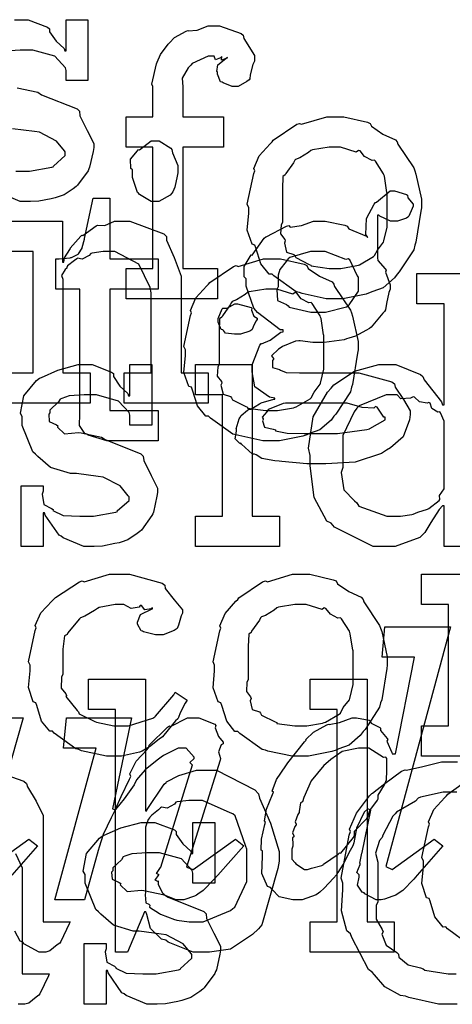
# Model space of a CAD drawing. Extents: x 0 to 8.5, y 0 to 11.
# Tile 212 of 256: x 5.718 to 5.916, y 4.057 to 4.508. Entities that reach past the tile are written whole.
import ezdxf

# ---------------------------------------------------------------- set-up
doc = ezdxf.new("R2010")
doc.units = 0
doc.layers.get('0').update_dxf_attribs({"linetype": 'CONTINUOUS'})

msp = doc.modelspace()

# ---------------------------------------------------------------- linework, layer by layer
at = {"color": 0}
for points in [[(5.71556, 4.50754), (5.71864, 4.50754), (5.7219, 4.50754), (5.73079, 4.50412), (5.73167, 4.50342), (5.73167, 4.50201), (5.73465, 4.49772), (5.73828, 4.49431), (5.73861, 4.49322), (5.73926, 4.49322), (5.73926, 4.50754), (5.74924, 4.50754), (5.74924, 4.47976), (5.73926, 4.47976), (5.73926, 4.48432), (5.73888, 4.48551), (5.73406, 4.49078), (5.72396, 4.49365), (5.7206, 4.49365), (5.71826, 4.49365), (5.71137, 4.49317)], [(5.7169, 4.47629), (5.72624, 4.47433), (5.72792, 4.47319), (5.74425, 4.46669), (5.74533, 4.46565), (5.74556, 4.46354), (5.74892, 4.45676), (5.75185, 4.4509), (5.75185, 4.44894), (5.75157, 4.44721), (5.75, 4.43994), (5.74968, 4.43918), (5.74929, 4.43837), (5.74447, 4.43175), (5.74382, 4.43115), (5.74251, 4.43012), (5.73833, 4.42736), (5.73519, 4.42626), (5.73426, 4.42594), (5.73236, 4.42557), (5.72672, 4.42443), (5.72293, 4.42421), (5.72168, 4.42421), (5.72168, 4.42421), (5.71821, 4.42421), (5.70876, 4.42822)], [(5.71631, 4.4381), (5.71886, 4.4381), (5.72254, 4.4381), (5.73275, 4.43994), (5.73361, 4.44026), (5.73346, 4.44049), (5.73882, 4.44536), (5.73882, 4.447), (5.7385, 4.44749), (5.73481, 4.45193), (5.72706, 4.456), (5.72472, 4.45632), (5.71474, 4.45763)], [(5.71175, 4.41521), (5.73757, 4.41521), (5.73757, 4.39654), (5.73822, 4.39654), (5.73822, 4.39654), (5.7385, 4.39849), (5.74089, 4.40229), (5.74126, 4.40283), (5.74115, 4.40289), (5.74593, 4.40847), (5.74647, 4.4089), (5.74685, 4.40875), (5.75293, 4.41319), (5.75364, 4.41347), (5.75364, 4.41347), (5.75689, 4.41325), (5.76129, 4.41521), (5.76275, 4.41521), (5.76833, 4.41521), (5.78396, 4.40944), (5.7851, 4.40826), (5.78521, 4.40653), (5.78863, 4.39865), (5.79183, 4.39008), (5.79183, 4.38721), (5.79183, 4.34576), (5.80419, 4.34576), (5.80419, 4.33187), (5.76579, 4.33187), (5.76579, 4.34576), (5.77815, 4.34576), (5.77815, 4.38243), (5.77772, 4.38488), (5.77246, 4.39551), (5.76156, 4.40132), (5.75797, 4.40132), (5.75613, 4.40132), (5.75119, 4.40061), (5.7506, 4.40044), (5.74983, 4.39958), (5.74653, 4.39789), (5.74451, 4.39833), (5.74408, 4.39806), (5.743, 4.39729), (5.7399, 4.39481), (5.73964, 4.39399), (5.73953, 4.39372), (5.73876, 4.39307), (5.73719, 4.39035), (5.73779, 4.38867), (5.73779, 4.38807), (5.73779, 4.34576), (5.75017, 4.34576), (5.75017, 4.33187), (5.71175, 4.33187)], [(5.71175, 4.34576), (5.72412, 4.34576), (5.72412, 4.40132), (5.71175, 4.40132)], [(5.9381, 4.26628), (5.91206, 4.26628), (5.91206, 4.28494), (5.9114, 4.28494), (5.90983, 4.28331), (5.90603, 4.27724), (5.90332, 4.27268), (5.90229, 4.27171), (5.90093, 4.27035), (5.88971, 4.26628), (5.88601, 4.26628), (5.88601, 4.26628), (5.87961, 4.26628), (5.86203, 4.27518), (5.8604, 4.27692), (5.85846, 4.27783), (5.85271, 4.28879), (5.85086, 4.30317), (5.85086, 4.30794), (5.85015, 4.31131), (5.85215, 4.32574), (5.85878, 4.33703), (5.8604, 4.33876), (5.86171, 4.34033), (5.87115, 4.34651), (5.88226, 4.34961), (5.88601, 4.34961), (5.89008, 4.34961), (5.90126, 4.34511), (5.90229, 4.34418), (5.903, 4.34261), (5.91092, 4.33247), (5.9114, 4.33117), (5.91206, 4.33117), (5.91206, 4.37739), (5.89968, 4.37739), (5.89968, 4.39128), (5.92572, 4.39128)], [(5.94015, 4.17025), (5.90175, 4.17025), (5.90175, 4.18414), (5.90175, 4.18414), (5.91411, 4.18414), (5.91411, 4.23969), (5.90175, 4.23969), (5.90175, 4.25358), (5.92757, 4.25358)], [(5.71268, 4.18782), (5.71962, 4.18782), (5.70008, 4.11947)], [(5.91813, 4.05664), (5.91461, 4.05664), (5.91461, 4.05664), (5.90956, 4.05664), (5.89594, 4.05974), (5.89442, 4.06033), (5.89214, 4.06071), (5.88499, 4.06461), (5.88026, 4.07021), (5.87924, 4.0714), (5.8775, 4.0726), (5.86985, 4.08729), (5.86925, 4.08897), (5.86768, 4.09033), (5.86513, 4.09944), (5.86578, 4.10906), (5.86578, 4.11219), (5.86507, 4.11447), (5.86865, 4.13417), (5.86925, 4.13585), (5.86887, 4.13678), (5.87201, 4.14421), (5.87799, 4.15207), (5.87901, 4.15321), (5.87939, 4.15332), (5.88499, 4.15782), (5.89268, 4.16347), (5.89421, 4.16407), (5.89492, 4.16385), (5.9024, 4.16558), (5.91086, 4.16775), (5.91374, 4.16775), (5.91824, 4.16775)], [(5.70535, 4.1639), (5.71983, 4.15886), (5.72114, 4.15782), (5.72157, 4.15619), (5.72558, 4.14968), (5.72874, 4.14312), (5.72874, 4.1409), (5.72874, 4.09446), (5.7411, 4.09446), (5.74067, 4.09353), (5.73682, 4.08539), (5.73633, 4.08469), (5.73514, 4.08388), (5.73172, 4.08111), (5.72993, 4.08057), (5.72939, 4.08057), (5.72689, 4.08057), (5.71994, 4.08436), (5.7194, 4.08512), (5.71821, 4.0855), (5.71576, 4.09011)], [(5.92356, 4.08388), (5.91363, 4.09119), (5.91282, 4.09207), (5.91162, 4.09201), (5.90788, 4.09663), (5.90565, 4.10385), (5.90522, 4.10508), (5.90397, 4.10547), (5.90196, 4.11199), (5.90261, 4.11968), (5.90261, 4.12224), (5.90196, 4.12381), (5.90494, 4.13792), (5.90543, 4.13917), (5.905, 4.14019), (5.90744, 4.14583), (5.91238, 4.15132), (5.91325, 4.15218), (5.91374, 4.15294), (5.92421, 4.16037)], [(5.91792, 4.15386), (5.91547, 4.15386), (5.91168, 4.15386), (5.90136, 4.15153), (5.90028, 4.15104), (5.89908, 4.14968), (5.89031, 4.14464), (5.88965, 4.14388), (5.88861, 4.14279), (5.88411, 4.13411), (5.88379, 4.13303), (5.8826, 4.13167), (5.88075, 4.12592), (5.88183, 4.12169), (5.88183, 4.12022), (5.88183, 4.10351), (5.88097, 4.10189), (5.88108, 4.09565), (5.88379, 4.09088), (5.88422, 4.08985), (5.88368, 4.08876), (5.88553, 4.08371), (5.8904, 4.0804), (5.89117, 4.07964), (5.89144, 4.07824), (5.89561, 4.07465), (5.90136, 4.07335), (5.90246, 4.07292), (5.90326, 4.07232), (5.91401, 4.07053), (5.91764, 4.07053)], [(5.7029, 4.11838), (5.72222, 4.13226), (5.72613, 4.12924), (5.71442, 4.11578)], [(5.71604, 4.12576), (5.71918, 4.11919), (5.71918, 4.11697), (5.71918, 4.07053), (5.73156, 4.07053), (5.73112, 4.06961), (5.72726, 4.06147), (5.72678, 4.06076), (5.72558, 4.05994), (5.72217, 4.05718), (5.72038, 4.05664), (5.71983, 4.05664), (5.71733, 4.05664)]]:
    msp.add_lwpolyline(points, dxfattribs=at)
for points in [[(5.76676, 4.39367), (5.77892, 4.39367), (5.77892, 4.44922), (5.76676, 4.44922), (5.76676, 4.46311), (5.77892, 4.46311), (5.77892, 4.477), (5.77843, 4.47803), (5.78054, 4.48725), (5.78087, 4.48807), (5.78087, 4.48807), (5.78233, 4.49154), (5.78592, 4.49636), (5.78651, 4.49696), (5.78651, 4.49696), (5.78874, 4.49946), (5.79417, 4.50228), (5.79497, 4.50261), (5.79503, 4.50244), (5.79915, 4.50276), (5.80414, 4.50478), (5.80583, 4.50478), (5.8094, 4.50478), (5.81928, 4.50119), (5.82015, 4.50043), (5.82053, 4.49897), (5.82536, 4.49115), (5.82536, 4.4885), (5.82465, 4.48708), (5.8234, 4.48236), (5.82324, 4.48047), (5.82297, 4.48004), (5.82189, 4.47928), (5.81799, 4.477), (5.81668, 4.477), (5.81515, 4.477), (5.81099, 4.47863), (5.8106, 4.47894), (5.8099, 4.47906), (5.80843, 4.48258), (5.80843, 4.48372), (5.80821, 4.48383), (5.8086, 4.48687), (5.81222, 4.48981), (5.81299, 4.49001), (5.81299, 4.49024), (5.81239, 4.48981), (5.81022, 4.48893), (5.81039, 4.49067), (5.81039, 4.49067), (5.80985, 4.49013), (5.80751, 4.48915), (5.80701, 4.49089), (5.80692, 4.49089), (5.80425, 4.49089), (5.79688, 4.48747), (5.79628, 4.48676), (5.79503, 4.48551), (5.79232, 4.48079), (5.79258, 4.47683), (5.79258, 4.47547), (5.79258, 4.46311), (5.81125, 4.46311), (5.81125, 4.44922), (5.79258, 4.44922), (5.79258, 4.39367), (5.80843, 4.39367), (5.80843, 4.37978), (5.76676, 4.37978), (5.76676, 4.39367)], [(5.86225, 4.37978), (5.85818, 4.37978), (5.84717, 4.38217), (5.84597, 4.3826), (5.84446, 4.38286), (5.83425, 4.39019), (5.83339, 4.39106), (5.83208, 4.39106), (5.82835, 4.39578), (5.82601, 4.40306), (5.82557, 4.40429), (5.82433, 4.40468), (5.8221, 4.41108), (5.82275, 4.41889), (5.82275, 4.42144), (5.8221, 4.42301), (5.82508, 4.43712), (5.82557, 4.43837), (5.82514, 4.43946), (5.82758, 4.44521), (5.83251, 4.45074), (5.83339, 4.45161), (5.83388, 4.45236), (5.84472, 4.45964), (5.84597, 4.46007), (5.84694, 4.45969), (5.8584, 4.46311), (5.86225, 4.46311), (5.86626, 4.46311), (5.87706, 4.46061), (5.87831, 4.46007), (5.8789, 4.45871), (5.88411, 4.45518), (5.88981, 4.45258), (5.89068, 4.45161), (5.891, 4.45053), (5.89822, 4.43967), (5.89871, 4.43837), (5.89919, 4.43685), (5.90175, 4.42529), (5.90175, 4.42144), (5.90147, 4.41986), (5.89919, 4.4056), (5.89871, 4.40429), (5.89822, 4.40218), (5.89154, 4.39204), (5.89068, 4.39106), (5.88938, 4.38932), (5.88428, 4.38482), (5.8795, 4.38314), (5.87831, 4.3826), (5.87642, 4.38189), (5.86578, 4.37978), (5.86225, 4.37978)], [(5.77994, 4.42421), (5.77806, 4.42421), (5.77279, 4.42746), (5.77235, 4.42811), (5.77181, 4.42844), (5.76953, 4.43522), (5.76953, 4.43744), (5.76953, 4.43875), (5.76878, 4.4394), (5.76872, 4.44374), (5.77186, 4.44743), (5.77235, 4.44808), (5.77274, 4.44792), (5.7781, 4.45199), (5.77994, 4.45199), (5.78185, 4.45199), (5.78706, 4.44874), (5.78754, 4.44808), (5.78782, 4.44661), (5.79036, 4.44075), (5.79036, 4.43875), (5.79036, 4.43744), (5.78999, 4.43582), (5.78901, 4.43078), (5.78797, 4.42876), (5.78754, 4.42811), (5.78689, 4.42714), (5.78168, 4.42421), (5.77994, 4.42421)], [(5.86225, 4.39367), (5.8649, 4.39367), (5.87213, 4.39497), (5.87289, 4.39518), (5.87343, 4.39535), (5.87978, 4.39908), (5.88026, 4.39953), (5.88026, 4.39953), (5.88162, 4.40201), (5.88439, 4.40565), (5.8846, 4.40625), (5.8846, 4.40625), (5.88612, 4.4126), (5.88612, 4.41471), (5.88612, 4.42817), (5.88596, 4.42839), (5.88482, 4.43582), (5.8846, 4.43642), (5.88439, 4.43701), (5.88075, 4.44271), (5.88026, 4.44314), (5.87918, 4.44303), (5.87576, 4.44482), (5.87364, 4.44749), (5.87289, 4.44769), (5.8719, 4.44694), (5.86464, 4.44922), (5.86225, 4.44922), (5.85949, 4.44922), (5.85194, 4.44797), (5.85118, 4.44769), (5.85004, 4.44672), (5.84608, 4.44428), (5.84418, 4.44358), (5.84381, 4.44314), (5.84326, 4.44206), (5.83968, 4.43707), (5.83946, 4.43642), (5.83838, 4.43571), (5.83817, 4.43007), (5.83817, 4.42817), (5.83817, 4.41471), (5.83757, 4.41363), (5.83735, 4.40944), (5.83925, 4.4069), (5.83946, 4.40625), (5.83903, 4.40522), (5.83996, 4.40115), (5.84332, 4.40007), (5.84381, 4.39953), (5.84424, 4.3986), (5.85042, 4.39546), (5.85118, 4.39518), (5.85124, 4.39481), (5.85949, 4.39367), (5.86225, 4.39367)], [(5.85363, 4.3041), (5.84939, 4.3041), (5.83783, 4.30518), (5.83669, 4.30539), (5.83469, 4.3055), (5.82878, 4.30664), (5.82611, 4.30832), (5.82542, 4.30865), (5.82454, 4.3086), (5.81944, 4.31315), (5.81912, 4.31364), (5.81863, 4.31353), (5.81651, 4.31565), (5.81717, 4.31907), (5.81717, 4.32015), (5.817, 4.32021), (5.81842, 4.32476), (5.81868, 4.32514), (5.81868, 4.32514), (5.81928, 4.32633), (5.82215, 4.32878), (5.8226, 4.32904), (5.8226, 4.32904), (5.82368, 4.32915), (5.82769, 4.33165), (5.82824, 4.33187), (5.8284, 4.33208), (5.83421, 4.33371), (5.83475, 4.33382), (5.83475, 4.33425), (5.83231, 4.33464), (5.82553, 4.33942), (5.82433, 4.34631), (5.82433, 4.34858), (5.82428, 4.3495), (5.82775, 4.35856), (5.82844, 4.35921), (5.82856, 4.35906), (5.83251, 4.36083), (5.83746, 4.36442), (5.83843, 4.36464), (5.83843, 4.3655), (5.83708, 4.36556), (5.82682, 4.37343), (5.82607, 4.3744), (5.82508, 4.37538), (5.8215, 4.38558), (5.8215, 4.38894), (5.82069, 4.38971), (5.82064, 4.39453), (5.82346, 4.39903), (5.82389, 4.39979), (5.82428, 4.39963), (5.82986, 4.4075), (5.83062, 4.40804), (5.83078, 4.4081), (5.84006, 4.41297), (5.84104, 4.41325), (5.84174, 4.4126), (5.84694, 4.41325), (5.85243, 4.41521), (5.85428, 4.41521), (5.85764, 4.41521), (5.86675, 4.41342), (5.86774, 4.41303), (5.86849, 4.41174), (5.87663, 4.40836), (5.87728, 4.40782), (5.87631, 4.40913), (5.87663, 4.41656), (5.88015, 4.42307), (5.88075, 4.42389), (5.88124, 4.42404), (5.88737, 4.4291), (5.88943, 4.4291), (5.88943, 4.4291), (5.89486, 4.42746), (5.89529, 4.42714), (5.89556, 4.42589), (5.89789, 4.42312), (5.89789, 4.42215), (5.89751, 4.42106), (5.89589, 4.41749), (5.89551, 4.41715), (5.89497, 4.41667), (5.89079, 4.41521), (5.88943, 4.41521), (5.88764, 4.41521), (5.88265, 4.41758), (5.88226, 4.41803), (5.88162, 4.41803), (5.88162, 4.39849), (5.88172, 4.39725), (5.88519, 4.39344), (5.88553, 4.39285), (5.88531, 4.39187), (5.88747, 4.38612), (5.88747, 4.38417), (5.88688, 4.3826), (5.88579, 4.3775), (5.88531, 4.37472), (5.88488, 4.37397), (5.884, 4.37321), (5.87869, 4.36669), (5.87793, 4.36615), (5.87636, 4.36524), (5.87158, 4.36263), (5.86849, 4.36171), (5.86751, 4.36139), (5.86632, 4.36094), (5.85726, 4.35965), (5.85428, 4.35965), (5.85211, 4.35965), (5.84625, 4.3604), (5.8456, 4.36051), (5.84418, 4.36029), (5.83817, 4.35786), (5.83757, 4.35747), (5.83643, 4.35661), (5.83322, 4.35357), (5.8341, 4.35243), (5.8341, 4.35206), (5.83356, 4.3514), (5.83361, 4.34825), (5.83681, 4.34733), (5.83735, 4.34706), (5.83735, 4.34706), (5.8399, 4.34592), (5.84592, 4.34576), (5.84799, 4.34576), (5.86774, 4.34576), (5.87315, 4.34576), (5.88824, 4.34164), (5.88943, 4.34076), (5.88976, 4.33919), (5.8935, 4.33365), (5.8966, 4.32844), (5.8966, 4.32667), (5.89632, 4.32428), (5.89344, 4.31646), (5.88753, 4.31142), (5.88574, 4.31039), (5.8834, 4.30881), (5.87147, 4.3049), (5.85807, 4.3041), (5.85363, 4.3041)], [(5.76096, 4.31467), (5.75792, 4.31467), (5.74935, 4.31722), (5.74881, 4.31771), (5.74778, 4.31799), (5.74539, 4.32167), (5.74556, 4.32688), (5.74556, 4.32856), (5.74556, 4.38411), (5.73449, 4.38411), (5.73449, 4.398), (5.736, 4.398), (5.736, 4.398), (5.7411, 4.39854), (5.74143, 4.39865), (5.74175, 4.39871), (5.74468, 4.40022), (5.7449, 4.40039), (5.7449, 4.40039), (5.74653, 4.40294), (5.74664, 4.40321), (5.74664, 4.40321), (5.74761, 4.40696), (5.74772, 4.40733), (5.75163, 4.42578), (5.75922, 4.42578), (5.75922, 4.398), (5.78136, 4.398), (5.78136, 4.38411), (5.75922, 4.38411), (5.75922, 4.32856), (5.78136, 4.32856), (5.78136, 4.31467), (5.78039, 4.31467), (5.77815, 4.31467), (5.77746, 4.31467), (5.77621, 4.31467), (5.77339, 4.31467), (5.77246, 4.31467), (5.77106, 4.31467), (5.76785, 4.31467), (5.76682, 4.31467), (5.76535, 4.31467), (5.76204, 4.31467), (5.76096, 4.31467)], [(5.85449, 4.37354), (5.85792, 4.37354), (5.8674, 4.37608), (5.86817, 4.37657), (5.86871, 4.3769), (5.87294, 4.38319), (5.87294, 4.38525), (5.87294, 4.3896), (5.87229, 4.39035), (5.86893, 4.39757), (5.86817, 4.39806), (5.86719, 4.39774), (5.85764, 4.40132), (5.85449, 4.40132), (5.85107, 4.40132), (5.84158, 4.3986), (5.84082, 4.39806), (5.8399, 4.39681), (5.83697, 4.39312), (5.83626, 4.39051), (5.83626, 4.3896), (5.83626, 4.38525), (5.83556, 4.384), (5.83583, 4.3789), (5.84006, 4.37711), (5.84082, 4.37657), (5.84131, 4.37582), (5.85118, 4.37354), (5.85449, 4.37354)], [(5.83328, 4.31467), (5.82921, 4.31467), (5.81819, 4.31706), (5.817, 4.31749), (5.81549, 4.31776), (5.80528, 4.32508), (5.80442, 4.32596), (5.80311, 4.32596), (5.79937, 4.33068), (5.79704, 4.33794), (5.7966, 4.33919), (5.79536, 4.33957), (5.79313, 4.34597), (5.79378, 4.35379), (5.79378, 4.35633), (5.79313, 4.35792), (5.79611, 4.37201), (5.7966, 4.37326), (5.79617, 4.37435), (5.79861, 4.3801), (5.80354, 4.38564), (5.80442, 4.3865), (5.8049, 4.38726), (5.81575, 4.39453), (5.817, 4.39497), (5.81799, 4.39458), (5.82943, 4.398), (5.83328, 4.398), (5.83729, 4.398), (5.8481, 4.39551), (5.84933, 4.39497), (5.84993, 4.39361), (5.85514, 4.39008), (5.86083, 4.38747), (5.86171, 4.3865), (5.86203, 4.38542), (5.86925, 4.37457), (5.86974, 4.37326), (5.87022, 4.37175), (5.87278, 4.36019), (5.87278, 4.35633), (5.8725, 4.35476), (5.87022, 4.3405), (5.86974, 4.33919), (5.86925, 4.33708), (5.86257, 4.32693), (5.86171, 4.32596), (5.8604, 4.32422), (5.85531, 4.31972), (5.85053, 4.31803), (5.84933, 4.31749), (5.84744, 4.31679), (5.83681, 4.31467), (5.83328, 4.31467)], [(5.83328, 4.32856), (5.83594, 4.32856), (5.84315, 4.32986), (5.84392, 4.33008), (5.84446, 4.33024), (5.85081, 4.33399), (5.85129, 4.33442), (5.85129, 4.33442), (5.85265, 4.33692), (5.85542, 4.34056), (5.85563, 4.34115), (5.85563, 4.34115), (5.85715, 4.3475), (5.85715, 4.34961), (5.85715, 4.36307), (5.85699, 4.36328), (5.85585, 4.37071), (5.85563, 4.37131), (5.85542, 4.3719), (5.85178, 4.37761), (5.85129, 4.37804), (5.85021, 4.37793), (5.84679, 4.37972), (5.84467, 4.38238), (5.84392, 4.3826), (5.84293, 4.38183), (5.83567, 4.38411), (5.83328, 4.38411), (5.83051, 4.38411), (5.82297, 4.38286), (5.82221, 4.3826), (5.82107, 4.38162), (5.81711, 4.37918), (5.81521, 4.37847), (5.81483, 4.37804), (5.81429, 4.37696), (5.81071, 4.37196), (5.81049, 4.37131), (5.8094, 4.37061), (5.80919, 4.36496), (5.80919, 4.36307), (5.80919, 4.34961), (5.8086, 4.34853), (5.80838, 4.34435), (5.81028, 4.34179), (5.81049, 4.34115), (5.81006, 4.34011), (5.81099, 4.33604), (5.81435, 4.33496), (5.81483, 4.33442), (5.81526, 4.3335), (5.82146, 4.33035), (5.82221, 4.33008), (5.82226, 4.32969), (5.83051, 4.32856), (5.83328, 4.32856)], [(5.81765, 4.3635), (5.81625, 4.3635), (5.81207, 4.36399), (5.81125, 4.36518), (5.81093, 4.36546), (5.81017, 4.36561), (5.80875, 4.36908), (5.80875, 4.37022), (5.80875, 4.37067), (5.80875, 4.37067), (5.81054, 4.37511), (5.81093, 4.37543), (5.81093, 4.37543), (5.81288, 4.37543), (5.81646, 4.37739), (5.81765, 4.37739), (5.81765, 4.37739), (5.82379, 4.37576), (5.82417, 4.37543), (5.82406, 4.37457), (5.82514, 4.37175), (5.82656, 4.37093), (5.82656, 4.37067), (5.82656, 4.37022), (5.82601, 4.36947), (5.82482, 4.36681), (5.82438, 4.36567), (5.82417, 4.36546), (5.82324, 4.36496), (5.81901, 4.3635), (5.81765, 4.3635)], [(5.75087, 4.26628), (5.7474, 4.26628), (5.73796, 4.27029), (5.73699, 4.27106), (5.736, 4.27149), (5.72971, 4.28071), (5.72939, 4.28168), (5.72874, 4.28168), (5.72874, 4.26628), (5.71875, 4.26628), (5.71875, 4.29406), (5.72874, 4.29406), (5.72874, 4.29167), (5.72831, 4.29031), (5.72906, 4.28554), (5.73253, 4.28375), (5.73329, 4.28321), (5.73318, 4.28276), (5.7379, 4.28054), (5.7455, 4.28017), (5.74804, 4.28017), (5.75174, 4.28017), (5.76193, 4.28201), (5.76281, 4.28233), (5.76264, 4.28256), (5.76801, 4.28743), (5.76801, 4.28907), (5.76768, 4.28956), (5.764, 4.294), (5.75624, 4.29807), (5.7539, 4.29839), (5.74393, 4.29969), (5.74121, 4.29969), (5.7321, 4.30251), (5.72629, 4.30757), (5.72526, 4.3086), (5.72401, 4.30963), (5.71918, 4.32172), (5.71918, 4.32574), (5.71832, 4.32731), (5.71983, 4.33529), (5.72569, 4.34229), (5.727, 4.34332), (5.72792, 4.34375), (5.73551, 4.34711), (5.74474, 4.34961), (5.74783, 4.34961), (5.75108, 4.34961), (5.75999, 4.34619), (5.76085, 4.34549), (5.76085, 4.34407), (5.76383, 4.33979), (5.76747, 4.33637), (5.76779, 4.33529), (5.76844, 4.33529), (5.76844, 4.34961), (5.77843, 4.34961), (5.77843, 4.32183), (5.76844, 4.32183), (5.76844, 4.32639), (5.76807, 4.32758), (5.76324, 4.33285), (5.75315, 4.33572), (5.74978, 4.33572), (5.74744, 4.33572), (5.74056, 4.33524), (5.73731, 4.3341), (5.73654, 4.33376), (5.73574, 4.33247), (5.73178, 4.32872), (5.73178, 4.32747), (5.73128, 4.32682), (5.7315, 4.32357), (5.73481, 4.32206), (5.73546, 4.32161), (5.73525, 4.32096), (5.73844, 4.31787), (5.74496, 4.31853), (5.7461, 4.31836), (5.75543, 4.3164), (5.75711, 4.31526), (5.77344, 4.30875), (5.77453, 4.30772), (5.77474, 4.30561), (5.7781, 4.29883), (5.78103, 4.29297), (5.78103, 4.29101), (5.78076, 4.28928), (5.77919, 4.28201), (5.77886, 4.28125), (5.77849, 4.28043), (5.77365, 4.27382), (5.773, 4.27322), (5.77171, 4.27219), (5.76753, 4.26942), (5.76438, 4.26833), (5.76346, 4.26801), (5.76156, 4.26764), (5.75592, 4.2665), (5.75211, 4.26628), (5.75087, 4.26628)], [(5.79833, 4.28017), (5.81071, 4.28017), (5.81071, 4.33572), (5.79833, 4.33572), (5.79833, 4.34961), (5.82438, 4.34961), (5.82438, 4.28017), (5.83675, 4.28017), (5.83675, 4.26628), (5.79833, 4.26628), (5.79833, 4.28017)], [(5.89014, 4.28017), (5.89208, 4.28017), (5.89729, 4.28093), (5.89794, 4.28103), (5.89794, 4.28103), (5.90007, 4.28201), (5.90457, 4.28336), (5.90511, 4.28364), (5.90511, 4.28364), (5.90978, 4.28738), (5.9101, 4.28776), (5.9101, 4.28776), (5.91004, 4.28961), (5.91206, 4.29264), (5.91206, 4.29362), (5.91206, 4.32226), (5.91206, 4.32368), (5.91043, 4.32753), (5.9101, 4.3279), (5.90924, 4.32785), (5.90647, 4.32954), (5.90565, 4.33197), (5.90511, 4.33225), (5.90429, 4.33187), (5.90088, 4.33247), (5.8986, 4.33475), (5.89794, 4.33485), (5.89675, 4.33425), (5.89231, 4.33388), (5.89068, 4.33572), (5.89014, 4.33572), (5.88564, 4.33572), (5.87321, 4.33068), (5.87213, 4.32964), (5.87093, 4.32801), (5.86583, 4.31706), (5.86583, 4.31337), (5.86583, 4.30251), (5.86507, 4.30024), (5.86621, 4.29226), (5.87104, 4.28728), (5.87213, 4.28624), (5.87304, 4.28472), (5.88585, 4.28017), (5.89014, 4.28017)], [(5.82932, 4.32449), (5.829, 4.32383), (5.83003, 4.3209), (5.83399, 4.31999), (5.83496, 4.31972), (5.83501, 4.31928), (5.84039, 4.31819), (5.84804, 4.31799), (5.85058, 4.31799), (5.8584, 4.31799), (5.86328, 4.31799), (5.87674, 4.31982), (5.87793, 4.32015), (5.8781, 4.32032), (5.8851, 4.32428), (5.8851, 4.32557), (5.8846, 4.32547), (5.88146, 4.33008), (5.88075, 4.33035), (5.87989, 4.32958), (5.87457, 4.32997), (5.86778, 4.33187), (5.86556, 4.33187), (5.83951, 4.33187), (5.83843, 4.33171), (5.83208, 4.32915), (5.83171, 4.32883), (5.831, 4.32801), (5.82889, 4.32547), (5.82932, 4.32476), (5.82932, 4.32449)], [(5.76183, 4.17025), (5.75765, 4.17025), (5.74631, 4.17279), (5.74511, 4.17329), (5.74371, 4.17356), (5.73378, 4.18088), (5.73296, 4.18175), (5.73178, 4.18169), (5.72803, 4.18631), (5.72581, 4.19353), (5.72537, 4.19476), (5.72412, 4.19515), (5.72211, 4.20167), (5.72276, 4.20936), (5.72276, 4.21192), (5.72211, 4.21354), (5.7251, 4.22781), (5.72558, 4.22906), (5.72515, 4.23008), (5.72771, 4.23589), (5.73292, 4.24143), (5.73383, 4.24229), (5.73432, 4.243), (5.74539, 4.25011), (5.74664, 4.25054), (5.74756, 4.25017), (5.75906, 4.25358), (5.76292, 4.25358), (5.76828, 4.25358), (5.7831, 4.24946), (5.7844, 4.24858), (5.78456, 4.24701), (5.78868, 4.24181), (5.79243, 4.23731), (5.79243, 4.23579), (5.79189, 4.23449), (5.79069, 4.23031), (5.78999, 4.22879), (5.78961, 4.2284), (5.78868, 4.22775), (5.78364, 4.22581), (5.78201, 4.22581), (5.78006, 4.22581), (5.77463, 4.22726), (5.77419, 4.22754), (5.77349, 4.22771), (5.77181, 4.23068), (5.77181, 4.23167), (5.77181, 4.23167), (5.77322, 4.23514), (5.77354, 4.23535), (5.77354, 4.23535), (5.77821, 4.23763), (5.77875, 4.23774), (5.77875, 4.23817), (5.77815, 4.23768), (5.77522, 4.23725), (5.77365, 4.23921), (5.77311, 4.23926), (5.77257, 4.23856), (5.76899, 4.2379), (5.76557, 4.23969), (5.76443, 4.23969), (5.76172, 4.23969), (5.75439, 4.23828), (5.75358, 4.23796), (5.75222, 4.23693), (5.74778, 4.23438), (5.74582, 4.23361), (5.74533, 4.23318), (5.74451, 4.2321), (5.74001, 4.22672), (5.73969, 4.22601), (5.73844, 4.22537), (5.73774, 4.21935), (5.73774, 4.21733), (5.73774, 4.20779), (5.73714, 4.20643), (5.73703, 4.20144), (5.73915, 4.19879), (5.73947, 4.19803), (5.73904, 4.19754), (5.74431, 4.19119), (5.7449, 4.19065), (5.74528, 4.18961), (5.75233, 4.18619), (5.75315, 4.18587), (5.75315, 4.18582), (5.76112, 4.18414), (5.76378, 4.18414), (5.76779, 4.18414), (5.77886, 4.18761), (5.77983, 4.18826), (5.78006, 4.18864), (5.78857, 4.1984), (5.78917, 4.19954), (5.7946, 4.19586), (5.79372, 4.1945), (5.79144, 4.19011), (5.79064, 4.18799), (5.79025, 4.18739), (5.78928, 4.18647), (5.78396, 4.17985), (5.78331, 4.17914), (5.78185, 4.178), (5.7774, 4.17449), (5.77485, 4.17307), (5.77399, 4.17264), (5.77279, 4.17204), (5.76454, 4.17025), (5.76183, 4.17025)], [(5.84663, 4.17025), (5.84256, 4.17025), (5.83154, 4.17264), (5.83035, 4.17307), (5.82883, 4.17333), (5.81863, 4.18067), (5.81776, 4.18153), (5.81646, 4.18153), (5.81272, 4.18625), (5.81039, 4.19353), (5.80994, 4.19476), (5.80871, 4.19515), (5.80647, 4.20156), (5.80713, 4.20936), (5.80713, 4.21192), (5.80647, 4.21349), (5.80946, 4.2276), (5.80994, 4.22885), (5.80951, 4.22993), (5.81196, 4.23568), (5.81689, 4.24121), (5.81776, 4.24208), (5.81825, 4.24283), (5.8291, 4.25011), (5.83035, 4.25054), (5.83132, 4.25017), (5.84278, 4.25358), (5.84663, 4.25358), (5.85064, 4.25358), (5.86143, 4.25108), (5.86268, 4.25054), (5.86328, 4.24918), (5.86849, 4.24567), (5.87418, 4.24306), (5.87506, 4.24208), (5.87538, 4.241), (5.8826, 4.23014), (5.88308, 4.22885), (5.88357, 4.22732), (5.88612, 4.21576), (5.88612, 4.21192), (5.88585, 4.21035), (5.88357, 4.19607), (5.88308, 4.19476), (5.8826, 4.19265), (5.87592, 4.18251), (5.87506, 4.18153), (5.87375, 4.17979), (5.86865, 4.17529), (5.86388, 4.17361), (5.86268, 4.17307), (5.86079, 4.17236), (5.85015, 4.17025), (5.84663, 4.17025)], [(5.84663, 4.18414), (5.84928, 4.18414), (5.8565, 4.18544), (5.85726, 4.18565), (5.85781, 4.18582), (5.86415, 4.18956), (5.86464, 4.19), (5.86464, 4.19), (5.866, 4.19249), (5.86876, 4.19613), (5.86897, 4.19672), (5.86897, 4.19672), (5.8705, 4.20307), (5.8705, 4.20518), (5.8705, 4.21864), (5.87033, 4.21886), (5.86919, 4.22629), (5.86897, 4.22689), (5.86876, 4.22749), (5.86513, 4.23318), (5.86464, 4.23361), (5.86356, 4.23351), (5.86014, 4.23529), (5.85801, 4.23796), (5.85726, 4.23817), (5.85628, 4.23742), (5.84901, 4.23969), (5.84663, 4.23969), (5.84386, 4.23969), (5.83632, 4.23844), (5.83556, 4.23817), (5.83442, 4.23719), (5.83046, 4.23475), (5.82856, 4.23406), (5.82818, 4.23361), (5.82764, 4.23253), (5.82406, 4.22754), (5.82383, 4.22689), (5.82275, 4.22618), (5.82254, 4.22054), (5.82254, 4.21864), (5.82254, 4.20518), (5.82194, 4.2041), (5.82172, 4.19993), (5.82362, 4.19738), (5.82383, 4.19672), (5.8234, 4.19569), (5.82433, 4.19162), (5.82769, 4.19054), (5.82818, 4.19), (5.82861, 4.18907), (5.83479, 4.18593), (5.83556, 4.18565), (5.83561, 4.18528), (5.84386, 4.18414), (5.84663, 4.18414)], [(5.84511, 4.10449), (5.84299, 4.10449), (5.83664, 4.1059), (5.83339, 4.10921), (5.83274, 4.11014), (5.83132, 4.11062), (5.82867, 4.11654), (5.82904, 4.12429), (5.82904, 4.12685), (5.8285, 4.12722), (5.82856, 4.13226), (5.83014, 4.13894), (5.83035, 4.14008), (5.82992, 4.14063), (5.83089, 4.146), (5.83361, 4.15267), (5.83404, 4.15375), (5.8335, 4.15429), (5.83544, 4.15956), (5.83968, 4.16581), (5.84033, 4.16678), (5.84065, 4.16726), (5.84819, 4.17686), (5.84901, 4.17763), (5.84879, 4.17796), (5.85238, 4.18132), (5.85846, 4.18457), (5.85943, 4.185), (5.85954, 4.18474), (5.86431, 4.18576), (5.87007, 4.18782), (5.87201, 4.18782), (5.87201, 4.18782), (5.87788, 4.18674), (5.87831, 4.18653), (5.87869, 4.18539), (5.88276, 4.18343), (5.88308, 4.18306), (5.88297, 4.18197), (5.88612, 4.17839), (5.88633, 4.17785), (5.88585, 4.17708), (5.88818, 4.17199), (5.88829, 4.17133), (5.88981, 4.17133), (5.89849, 4.2156), (5.88374, 4.2156), (5.88504, 4.22949), (5.91499, 4.22949), (5.88547, 4.11968), (5.88829, 4.11838), (5.90761, 4.13226), (5.91151, 4.12924), (5.89979, 4.11578), (5.89828, 4.11393), (5.89328, 4.10872), (5.89063, 4.1071), (5.89003, 4.10667), (5.88872, 4.10622), (5.88488, 4.10476), (5.88336, 4.10449), (5.88286, 4.10449), (5.88103, 4.10449), (5.87587, 4.10721), (5.87549, 4.10775), (5.87457, 4.10796), (5.87244, 4.11117), (5.87332, 4.11481), (5.87332, 4.116), (5.87326, 4.116), (5.87224, 4.11697), (5.87364, 4.12071), (5.87375, 4.12121), (5.87349, 4.12131), (5.87451, 4.12592), (5.87462, 4.12619), (5.87853, 4.14551), (5.87722, 4.14615), (5.87554, 4.14464), (5.87207, 4.13726), (5.87082, 4.13053), (5.87028, 4.12924), (5.86919, 4.12711), (5.86594, 4.12076), (5.86356, 4.11697), (5.8629, 4.116), (5.86149, 4.11447), (5.85726, 4.10975), (5.85531, 4.10801), (5.85465, 4.10753), (5.85357, 4.10678), (5.84722, 4.10449), (5.84511, 4.10449)], [(5.80154, 4.08057), (5.79736, 4.08057), (5.78586, 4.08512), (5.78483, 4.08599), (5.78288, 4.08643), (5.77789, 4.09131), (5.77615, 4.09776), (5.77572, 4.09901), (5.77507, 4.09901), (5.76725, 4.08057), (5.76183, 4.08057), (5.76183, 4.19168), (5.74946, 4.19168), (5.74946, 4.20557), (5.7755, 4.20557), (5.7755, 4.14524), (5.77615, 4.14524), (5.77636, 4.14578), (5.78401, 4.15739), (5.78504, 4.15826), (5.7851, 4.15853), (5.79081, 4.16146), (5.79883, 4.1639), (5.80154, 4.1639), (5.80794, 4.1639), (5.82553, 4.15489), (5.82715, 4.15306), (5.82769, 4.15104), (5.83274, 4.13965), (5.83669, 4.12663), (5.83669, 4.12224), (5.83599, 4.11887), (5.82872, 4.09304), (5.82715, 4.09119), (5.82449, 4.08854), (5.8144, 4.08192), (5.80474, 4.08057), (5.80154, 4.08057)], [(5.85086, 4.09446), (5.86322, 4.09446), (5.86322, 4.19168), (5.85086, 4.19168), (5.85086, 4.20557), (5.8769, 4.20557), (5.8769, 4.09446), (5.88926, 4.09446), (5.88926, 4.08057), (5.85086, 4.08057), (5.85086, 4.09446)], [(5.79144, 4.10449), (5.78956, 4.10449), (5.78429, 4.10667), (5.78386, 4.1071), (5.78342, 4.10732), (5.78147, 4.11154), (5.78147, 4.11296), (5.78119, 4.11285), (5.78, 4.11344), (5.78163, 4.11594), (5.78168, 4.11621), (5.78153, 4.11615), (5.78054, 4.11654), (5.78244, 4.11925), (5.78256, 4.11947), (5.7971, 4.16635), (5.79682, 4.16635), (5.79585, 4.16743), (5.79775, 4.16922), (5.79775, 4.16982), (5.79775, 4.16982), (5.79417, 4.17393), (5.79297, 4.17393), (5.79042, 4.17393), (5.78375, 4.17051), (5.78276, 4.16982), (5.78087, 4.16851), (5.77544, 4.16407), (5.7724, 4.16049), (5.77149, 4.1594), (5.77035, 4.15722), (5.76579, 4.15076), (5.76183, 4.14583), (5.76107, 4.14442), (5.75982, 4.14204), (5.75618, 4.13444), (5.75429, 4.12858), (5.7539, 4.12706), (5.74761, 4.10449), (5.73415, 4.10449), (5.75304, 4.17393), (5.73807, 4.17393), (5.73936, 4.18782), (5.7691, 4.18782), (5.76042, 4.14615), (5.76172, 4.14572), (5.76178, 4.14594), (5.76443, 4.15175), (5.76824, 4.15972), (5.76888, 4.16092), (5.76839, 4.16211), (5.77121, 4.16797), (5.77636, 4.17339), (5.77713, 4.17437), (5.77718, 4.17535), (5.7856, 4.18354), (5.78646, 4.18414), (5.787, 4.18392), (5.79471, 4.18782), (5.79731, 4.18782), (5.79992, 4.18782), (5.80718, 4.18494), (5.80772, 4.18435), (5.80746, 4.18326), (5.80886, 4.17931), (5.81099, 4.17676), (5.81099, 4.17589), (5.81017, 4.17546), (5.80892, 4.17219), (5.8099, 4.16922), (5.80968, 4.16851), (5.79428, 4.11947), (5.79731, 4.11838), (5.81663, 4.13226), (5.82053, 4.12924), (5.8086, 4.11578), (5.80692, 4.11399), (5.80186, 4.10872), (5.79949, 4.1071), (5.79883, 4.10667), (5.79801, 4.10612), (5.79308, 4.10449), (5.79144, 4.10449)], [(5.84967, 4.11838), (5.84967, 4.11838), (5.85151, 4.11893), (5.85618, 4.12022), (5.85682, 4.12056), (5.85693, 4.12076), (5.86361, 4.12543), (5.86421, 4.12597), (5.86481, 4.12592), (5.87061, 4.13308), (5.87115, 4.13379), (5.87115, 4.13596), (5.87679, 4.14176), (5.87722, 4.14247), (5.87722, 4.14247), (5.87815, 4.14546), (5.88167, 4.15007), (5.882, 4.15072), (5.882, 4.15246), (5.88482, 4.15722), (5.88504, 4.15767), (5.88569, 4.1594), (5.88569, 4.1594), (5.88585, 4.16351), (5.8859, 4.16917), (5.88547, 4.16982), (5.88439, 4.16971), (5.87771, 4.17393), (5.87549, 4.17393), (5.87294, 4.17393), (5.86546, 4.17236), (5.86025, 4.16872), (5.859, 4.16764), (5.85704, 4.16596), (5.85124, 4.15901), (5.84799, 4.15142), (5.84728, 4.14942), (5.8464, 4.14893), (5.84586, 4.14492), (5.84576, 4.14442), (5.84517, 4.1435), (5.84392, 4.14019), (5.84451, 4.13911), (5.84446, 4.13878), (5.84386, 4.13807), (5.84283, 4.13519), (5.84343, 4.13379), (5.84337, 4.13336), (5.84278, 4.13292), (5.84293, 4.12999), (5.84293, 4.12901), (5.8425, 4.12765), (5.84244, 4.12304), (5.84403, 4.12147), (5.84424, 4.12099), (5.84424, 4.12099), (5.84831, 4.11838), (5.84967, 4.11838)], [(5.79742, 4.09446), (5.80192, 4.09446), (5.81435, 4.09956), (5.81543, 4.10053), (5.81646, 4.10107), (5.82194, 4.1129), (5.82194, 4.11681), (5.82194, 4.12765), (5.82135, 4.1289), (5.81651, 4.14296), (5.81543, 4.14393), (5.81429, 4.14432), (5.8016, 4.15001), (5.79742, 4.15001), (5.79542, 4.15001), (5.79004, 4.14931), (5.78939, 4.14914), (5.78874, 4.14822), (5.78538, 4.14643), (5.78293, 4.14686), (5.78244, 4.14654), (5.78147, 4.14572), (5.77849, 4.14328), (5.77767, 4.14253), (5.77746, 4.14219), (5.77675, 4.14133), (5.7755, 4.13775), (5.7755, 4.13656), (5.7755, 4.10792), (5.77533, 4.10678), (5.77567, 4.10314), (5.77713, 4.10243), (5.77746, 4.10206), (5.7774, 4.10107), (5.7819, 4.09825), (5.78244, 4.09793), (5.78244, 4.09793), (5.78874, 4.09549), (5.78939, 4.09532), (5.78988, 4.09511), (5.79551, 4.09446), (5.79742, 4.09446)], [(5.77962, 4.05664), (5.77615, 4.05664), (5.76671, 4.06065), (5.76574, 4.06142), (5.76476, 4.06185), (5.75846, 4.07107), (5.75814, 4.07206), (5.75749, 4.07206), (5.75749, 4.05664), (5.7475, 4.05664), (5.7475, 4.08442), (5.75749, 4.08442), (5.75749, 4.08203), (5.75706, 4.08068), (5.75782, 4.0759), (5.76129, 4.07411), (5.76204, 4.07357), (5.76193, 4.07314), (5.76665, 4.0709), (5.77425, 4.07053), (5.77681, 4.07053), (5.78049, 4.07053), (5.79069, 4.07238), (5.79156, 4.07269), (5.79139, 4.07292), (5.79676, 4.07781), (5.79676, 4.07943), (5.79644, 4.07992), (5.79275, 4.08436), (5.785, 4.08843), (5.78267, 4.08876), (5.77268, 4.09006), (5.76997, 4.09006), (5.76085, 4.09289), (5.75504, 4.09793), (5.75401, 4.09896), (5.75276, 4.09999), (5.74794, 4.11208), (5.74794, 4.1161), (5.74707, 4.11768), (5.74858, 4.12565), (5.75444, 4.13265), (5.75575, 4.13368), (5.75667, 4.13411), (5.76426, 4.13747), (5.77349, 4.13997), (5.77658, 4.13997), (5.77983, 4.13997), (5.78874, 4.13656), (5.78961, 4.13585), (5.78961, 4.13444), (5.79258, 4.13015), (5.79622, 4.12674), (5.79656, 4.12565), (5.79719, 4.12565), (5.79719, 4.13997), (5.80718, 4.13997), (5.80718, 4.11219), (5.79719, 4.11219), (5.79719, 4.11675), (5.79682, 4.11794), (5.79199, 4.12321), (5.7819, 4.12608), (5.77854, 4.12608), (5.77621, 4.12608), (5.76932, 4.1256), (5.76606, 4.12446), (5.76531, 4.12414), (5.76449, 4.12283), (5.76053, 4.11908), (5.76053, 4.11783), (5.76004, 4.11719), (5.76025, 4.11393), (5.76357, 4.11242), (5.76421, 4.11199), (5.764, 4.11133), (5.76719, 4.10824), (5.77371, 4.10889), (5.77485, 4.10872), (5.78418, 4.10678), (5.78586, 4.10563), (5.80219, 4.09912), (5.80328, 4.0981), (5.8035, 4.09597), (5.80686, 4.08919), (5.80979, 4.08333), (5.80979, 4.08138), (5.80951, 4.07964), (5.80794, 4.07238), (5.80761, 4.07161), (5.80724, 4.07081), (5.8024, 4.06418), (5.80176, 4.06358), (5.80046, 4.06256), (5.79628, 4.05979), (5.79313, 4.05871), (5.79221, 4.05838), (5.79031, 4.058), (5.78467, 4.05686), (5.78087, 4.05664), (5.77962, 4.05664)]]:
    msp.add_lwpolyline(points, close=True, dxfattribs=at)

doc.saveas('drawing.dxf')
